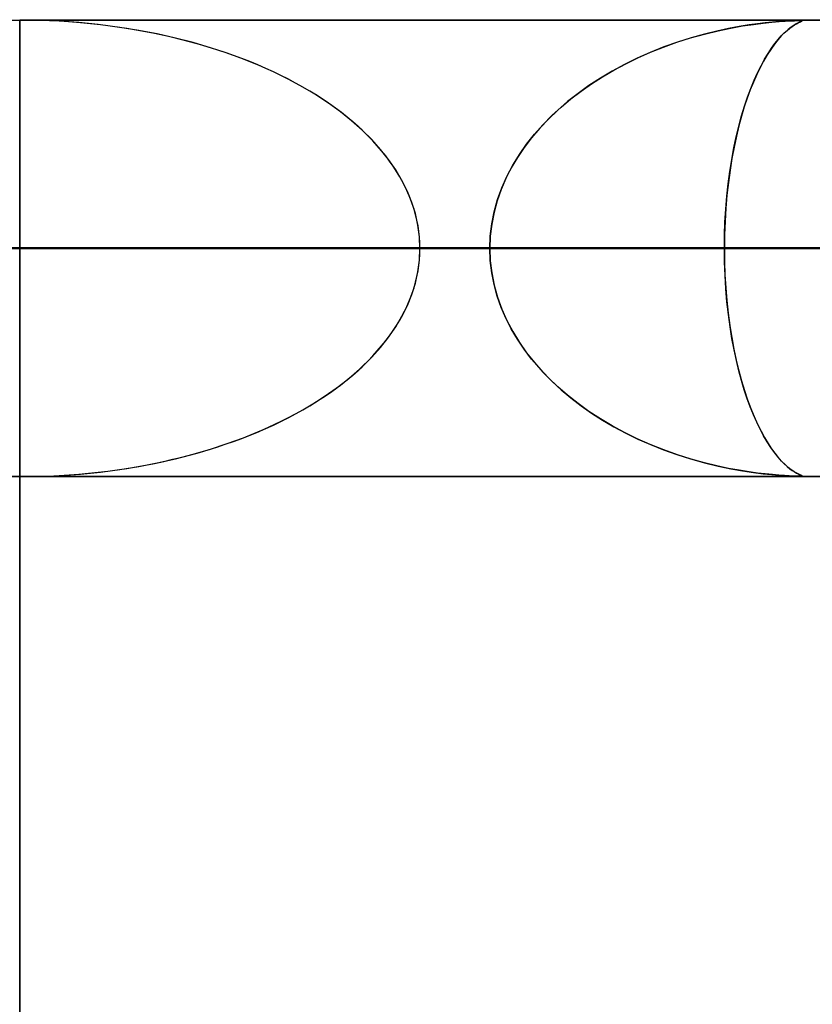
# Model space of a CAD drawing. Header units: millimetres. Extents: x -790 to 790, y -924 to 924.
# Tile 25 of 48: x 0 to 17, y 902 to 924. Entities that reach past the tile are written whole.
import ezdxf

# ---------------------------------------------------------------- set-up
doc = ezdxf.new("R2010")
doc.units = ezdxf.units.MM
doc.layers.add('HIDDEN', color=7, linetype='Continuous')
doc.layers.add('THICK', color=7, linetype='Continuous')

msp = doc.modelspace()

# ---------------------------------------------------------------- linework, layer by layer
at = {"layer": 'HIDDEN'}
for p, q in [((0, 923.98), (-329.536, 923.98)), ((0, 39), (0, 924)), ((344.621, 923.99), (0, 923.99)), ((677, 923.99), (0, 923.99)), ((344.621, 923.99), (0, 923.99)), ((0, 923.98), (0, 918.99)), ((0, 923.98), (0, 918.99)), ((0, 923.98), (0, 918.99)), ((0, 923.98), (0, 918.99)), ((0, 923.98), (0, 918.99)), ((0, 923.98), (0, 918.99)), ((0, 923.98), (0, 918.99)), ((0, 923.98), (0, 918.99)), ((0, 923.98), (0, 918.99)), ((0, 923.98), (0, 918.99)), ((0, 923.98), (0, 918.99)), ((0, 923.98), (0, 918.99)), ((0, 923.98), (0, 918.99)), ((0, 923.98), (0, 918.99)), ((0, 923.98), (0, 918.99)), ((0, 923.98), (0, 918.99)), ((0, 923.98), (0, 918.99)), ((0, 923.98), (0, 918.99)), ((0, 923.98), (0, 918.99)), ((329.536, 923.98), (0, 923.98)), ((16.159, 923.91), (15.971, 923.884)), ((16.069, 923.898), (16.283, 923.925)), ((16.327, 923.93), (16.159, 923.91)), ((16.283, 923.925), (16.472, 923.944)), ((16.482, 923.945), (16.327, 923.93)), ((16.472, 923.944), (16.631, 923.958)), ((16.622, 923.957), (16.482, 923.945)), ((16.746, 923.966), (16.622, 923.957)), ((16.631, 923.958), (16.765, 923.967)), ((16.851, 923.972), (16.746, 923.966)), ((16.765, 923.967), (16.877, 923.973)), ((16.934, 923.976), (16.851, 923.972)), ((16.877, 923.973), (16.968, 923.977)), ((16.998, 923.978), (16.934, 923.976)), ((17.001, 923.906), (16.951, 923.875)), ((16.967, 923.885), (17.01, 923.91)), ((16.968, 923.977), (17.037, 923.979)), ((17.048, 923.98), (16.998, 923.978)), ((17.044, 923.928), (17.001, 923.906)), ((17.01, 923.91), (17.048, 923.93)), ((17.037, 923.979), (17.086, 923.98)), ((17.079, 923.945), (17.044, 923.928)), ((17.086, 923.98), (17.048, 923.98)), ((17.048, 923.93), (17.081, 923.946)), ((17.107, 923.957), (17.079, 923.945)), ((17.081, 923.946), (17.108, 923.958)), ((17.086, 923.98), (17.117, 923.979)), ((17.112, 923.98), (17.086, 923.98)), ((17.127, 923.967), (17.107, 923.957)), ((17.108, 923.958), (17.127, 923.967)), ((17.129, 923.978), (17.112, 923.98)), ((17.117, 923.979), (17.134, 923.977)), ((17.137, 923.973), (17.127, 923.967)), ((17.127, 923.967), (17.136, 923.972)), ((17.137, 923.976), (17.129, 923.978)), ((17.134, 923.977), (17.137, 923.973)), ((17.136, 923.972), (17.137, 923.976)), ((14.693, 923.601), (14.998, 923.686)), ((14.997, 923.686), (14.707, 923.605)), ((15.269, 923.752), (14.997, 923.686)), ((14.998, 923.686), (15.292, 923.757)), ((15.524, 923.807), (15.269, 923.752)), ((15.292, 923.757), (15.571, 923.815)), ((15.759, 923.85), (15.524, 923.807)), ((15.571, 923.815), (15.83, 923.862)), ((15.971, 923.884), (15.759, 923.85)), ((15.83, 923.862), (16.069, 923.898)), ((16.678, 923.643), (16.744, 923.71)), ((16.76, 923.726), (16.686, 923.653)), ((16.744, 923.71), (16.806, 923.766)), ((16.83, 923.787), (16.76, 923.726)), ((16.806, 923.766), (16.864, 923.814)), ((16.893, 923.836), (16.83, 923.787)), ((16.864, 923.814), (16.918, 923.853)), ((16.951, 923.875), (16.893, 923.836)), ((16.918, 923.853), (16.967, 923.885)), ((14.1, 923.401), (14.393, 923.506)), ((14.405, 923.51), (14.103, 923.402)), ((14.393, 923.506), (14.693, 923.601)), ((14.707, 923.605), (14.405, 923.51)), ((16.464, 923.376), (16.537, 923.477)), ((16.607, 923.565), (16.526, 923.463)), ((16.537, 923.477), (16.609, 923.566)), ((16.686, 923.653), (16.607, 923.565)), ((16.609, 923.566), (16.678, 923.643)), ((13.809, 923.285), (13.523, 923.158)), ((13.539, 923.166), (13.816, 923.288)), ((14.103, 923.402), (13.809, 923.285)), ((13.816, 923.288), (14.1, 923.401)), ((16.311, 923.134), (16.388, 923.262)), ((16.446, 923.35), (16.366, 923.227)), ((16.388, 923.262), (16.464, 923.376)), ((16.526, 923.463), (16.446, 923.35)), ((13.523, 923.158), (13.245, 923.022)), ((13.271, 923.035), (13.539, 923.166)), ((16.289, 923.094), (16.213, 922.951)), ((16.234, 922.992), (16.311, 923.134)), ((16.366, 923.227), (16.289, 923.094)), ((12.976, 922.876), (12.716, 922.722)), ((12.763, 922.751), (13.012, 922.897)), ((13.245, 923.022), (12.976, 922.876)), ((13.012, 922.897), (13.271, 923.035)), ((16.083, 922.672), (16.158, 922.838)), ((16.213, 922.951), (16.139, 922.798)), ((16.158, 922.838), (16.234, 922.992)), ((12.716, 922.722), (12.466, 922.559)), ((12.523, 922.597), (12.763, 922.751)), ((16.068, 922.635), (15.998, 922.463)), ((16.011, 922.495), (16.083, 922.672)), ((16.139, 922.798), (16.068, 922.635)), ((12.071, 922.266), (12.293, 922.436)), ((12.466, 922.559), (12.227, 922.387)), ((12.293, 922.436), (12.523, 922.597)), ((15.998, 922.463), (15.932, 922.281)), ((15.941, 922.306), (16.011, 922.495)), ((11.998, 922.207), (11.782, 922.019)), ((11.857, 922.087), (12.071, 922.266)), ((12.227, 922.387), (11.998, 922.207)), ((15.932, 922.281), (15.868, 922.089)), ((15.874, 922.105), (15.941, 922.306)), ((11.782, 922.019), (11.578, 921.824)), ((11.652, 921.898), (11.857, 922.087)), ((15.868, 922.089), (15.807, 921.886)), ((15.81, 921.893), (15.874, 922.105)), ((11.578, 921.824), (11.387, 921.623)), ((11.457, 921.699), (11.652, 921.898)), ((15.749, 921.67), (15.81, 921.893)), ((15.807, 921.886), (15.749, 921.672)), ((11.387, 921.623), (11.21, 921.415)), ((11.273, 921.491), (11.457, 921.699)), ((15.693, 921.436), (15.749, 921.67)), ((15.749, 921.672), (15.695, 921.446)), ((11.21, 921.415), (11.047, 921.2)), ((11.1, 921.274), (11.273, 921.491)), ((15.641, 921.193), (15.693, 921.436)), ((15.695, 921.446), (15.644, 921.21)), ((11.047, 921.2), (10.898, 920.98)), ((10.942, 921.047), (11.1, 921.274)), ((15.594, 920.94), (15.641, 921.193)), ((15.644, 921.21), (15.598, 920.963)), ((10.898, 920.98), (10.764, 920.753)), ((10.797, 920.812), (10.942, 921.047)), ((15.552, 920.678), (15.594, 920.94)), ((15.598, 920.963), (15.556, 920.705)), ((10.764, 920.753), (10.646, 920.521)), ((10.669, 920.569), (10.797, 920.812)), ((15.516, 920.408), (15.552, 920.678)), ((15.556, 920.705), (15.519, 920.437)), ((10.646, 920.521), (10.543, 920.282)), ((10.557, 920.318), (10.669, 920.569)), ((10.543, 920.282), (10.456, 920.035)), ((10.464, 920.06), (10.557, 920.318)), ((15.486, 920.131), (15.516, 920.408)), ((15.519, 920.437), (15.488, 920.16)), ((10.456, 920.035), (10.387, 919.782)), ((10.39, 919.795), (10.464, 920.06)), ((15.462, 919.85), (15.486, 920.131)), ((15.488, 920.16), (15.464, 919.874)), ((15.445, 919.566), (15.462, 919.85)), ((15.464, 919.874), (15.446, 919.582)), ((10.387, 919.782), (10.336, 919.523)), ((10.337, 919.528), (10.39, 919.795)), ((10.305, 919.259), (10.337, 919.528)), ((10.336, 919.523), (10.305, 919.257)), ((15.446, 919.582), (15.435, 919.287)), ((15.435, 919.279), (15.445, 919.566)), ((10.294, 918.99), (10.305, 919.259)), ((10.305, 919.257), (10.294, 918.99)), ((15.435, 919.287), (15.431, 918.99)), ((15.431, 918.99), (15.435, 919.279)), ((0, 918.99), (-328.035, 918.99)), ((-322.954, 918.99), (0, 918.99)), ((0, 918.99), (-322.954, 918.99)), ((0, 918.99), (-310.676, 918.99)), ((-305.595, 918.99), (0, 918.99)), ((0, 918.99), (-305.595, 918.99)), ((0, 918.99), (-293.317, 918.99)), ((-288.236, 918.99), (0, 918.99)), ((0, 918.99), (-288.236, 918.99)), ((0, 918.99), (-275.958, 918.99)), ((-270.877, 918.99), (0, 918.99)), ((0, 918.99), (-270.877, 918.99)), ((0, 918.99), (-258.599, 918.99)), ((-253.518, 918.99), (0, 918.99)), ((0, 918.99), (-253.518, 918.99)), ((0, 918.99), (-241.24, 918.99)), ((-236.159, 918.99), (0, 918.99)), ((0, 918.99), (-236.159, 918.99)), ((0, 918.99), (-223.88, 918.99)), ((-218.8, 918.99), (0, 918.99)), ((0, 918.99), (-218.8, 918.99)), ((0, 918.99), (-206.521, 918.99)), ((-201.44, 918.99), (0, 918.99)), ((0, 918.99), (-201.44, 918.99)), ((0, 918.99), (-189.161, 918.99)), ((-184.08, 918.99), (0, 918.99)), ((0, 918.99), (-184.08, 918.99)), ((0, 918.99), (-171.801, 918.99)), ((-166.72, 918.99), (0, 918.99)), ((0, 918.99), (-166.72, 918.99)), ((0, 918.99), (-154.441, 918.99)), ((-149.36, 918.99), (0, 918.99)), ((0, 918.99), (-149.36, 918.99)), ((0, 918.99), (-137.08, 918.99)), ((-131.999, 918.99), (0, 918.99)), ((0, 918.99), (-131.999, 918.99)), ((0, 918.99), (-119.718, 918.99)), ((-114.637, 918.99), (0, 918.99)), ((0, 918.99), (-114.637, 918.99)), ((0, 918.99), (-102.356, 918.99)), ((-97.274, 918.99), (0, 918.99)), ((0, 918.99), (-97.274, 918.99)), ((0, 918.99), (-84.992, 918.99)), ((-79.909, 918.99), (0, 918.99)), ((0, 918.99), (-79.909, 918.99)), ((0, 918.99), (-67.625, 918.99)), ((-62.541, 918.99), (0, 918.99)), ((0, 918.99), (-62.541, 918.99)), ((0, 918.99), (-50.252, 918.99)), ((-45.166, 918.99), (0, 918.99)), ((0, 918.99), (-45.166, 918.99)), ((0, 918.99), (-32.866, 918.99)), ((-27.772, 918.99), (0, 918.99)), ((0, 918.99), (-27.772, 918.99)), ((0, 918.99), (-15.431, 918.99)), ((-10.294, 918.99), (0, 918.99)), ((0, 918.99), (-10.294, 918.99)), ((0, 918.99), (0, 914)), ((32.866, 918.99), (0, 918.99)), ((0, 918.99), (27.772, 918.99)), ((0, 918.99), (32.866, 918.99)), ((27.772, 918.99), (0, 918.99)), ((0, 918.99), (0, 914)), ((50.252, 918.99), (0, 918.99)), ((0, 918.99), (45.166, 918.99)), ((0, 918.99), (50.252, 918.99)), ((45.166, 918.99), (0, 918.99)), ((0, 918.99), (0, 914)), ((67.625, 918.99), (0, 918.99)), ((0, 918.99), (62.541, 918.99)), ((0, 918.99), (67.625, 918.99)), ((62.541, 918.99), (0, 918.99)), ((0, 918.99), (0, 914)), ((84.992, 918.99), (0, 918.99)), ((0, 918.99), (79.909, 918.99)), ((0, 918.99), (84.992, 918.99)), ((79.909, 918.99), (0, 918.99)), ((0, 918.99), (0, 914)), ((102.356, 918.99), (0, 918.99)), ((0, 918.99), (97.274, 918.99)), ((0, 918.99), (102.356, 918.99)), ((97.274, 918.99), (0, 918.99)), ((0, 918.99), (0, 914)), ((119.718, 918.99), (0, 918.99)), ((0, 918.99), (114.637, 918.99)), ((0, 918.99), (119.718, 918.99)), ((114.637, 918.99), (0, 918.99)), ((0, 918.99), (0, 914)), ((137.08, 918.99), (0, 918.99)), ((0, 918.99), (131.999, 918.99)), ((0, 918.99), (137.08, 918.99)), ((131.999, 918.99), (0, 918.99)), ((0, 918.99), (0, 914)), ((154.441, 918.99), (0, 918.99)), ((0, 918.99), (149.36, 918.99)), ((0, 918.99), (154.441, 918.99)), ((149.36, 918.99), (0, 918.99)), ((0, 918.99), (0, 914)), ((171.801, 918.99), (0, 918.99)), ((0, 918.99), (166.72, 918.99)), ((0, 918.99), (171.801, 918.99)), ((166.72, 918.99), (0, 918.99)), ((0, 918.99), (0, 914)), ((189.161, 918.99), (0, 918.99)), ((0, 918.99), (184.08, 918.99)), ((0, 918.99), (189.161, 918.99)), ((184.08, 918.99), (0, 918.99)), ((0, 918.99), (0, 914)), ((206.521, 918.99), (0, 918.99)), ((0, 918.99), (201.44, 918.99)), ((0, 918.99), (206.521, 918.99)), ((201.44, 918.99), (0, 918.99)), ((0, 918.99), (0, 914)), ((223.88, 918.99), (0, 918.99)), ((0, 918.99), (218.8, 918.99)), ((0, 918.99), (223.88, 918.99)), ((218.8, 918.99), (0, 918.99)), ((0, 918.99), (0, 914)), ((241.24, 918.99), (0, 918.99)), ((0, 918.99), (236.159, 918.99)), ((0, 918.99), (241.24, 918.99)), ((236.159, 918.99), (0, 918.99)), ((0, 918.99), (0, 914)), ((258.599, 918.99), (0, 918.99)), ((0, 918.99), (253.518, 918.99)), ((0, 918.99), (258.599, 918.99)), ((253.518, 918.99), (0, 918.99)), ((0, 918.99), (0, 914)), ((275.958, 918.99), (0, 918.99)), ((0, 918.99), (270.877, 918.99)), ((0, 918.99), (275.958, 918.99)), ((270.877, 918.99), (0, 918.99)), ((0, 918.99), (0, 914)), ((293.317, 918.99), (0, 918.99)), ((0, 918.99), (288.236, 918.99)), ((0, 918.99), (293.317, 918.99)), ((288.236, 918.99), (0, 918.99)), ((0, 918.99), (0, 914)), ((310.676, 918.99), (0, 918.99)), ((0, 918.99), (305.595, 918.99)), ((0, 918.99), (310.676, 918.99)), ((305.595, 918.99), (0, 918.99)), ((0, 918.99), (0, 914)), ((328.035, 918.99), (0, 918.99)), ((0, 918.99), (322.954, 918.99)), ((0, 918.99), (328.035, 918.99)), ((322.954, 918.99), (0, 918.99)), ((0, 918.99), (0, 914)), ((15.431, 918.99), (0, 918.99)), ((0, 918.99), (10.294, 918.99)), ((0, 918.99), (15.431, 918.99)), ((10.294, 918.99), (0, 918.99)), ((10.294, 918.99), (0, 918.99)), ((0, 918.99), (10.294, 918.99)), ((8.766, 918.99), (18.902, 918.99)), ((8.766, 918.99), (28.677, 918.99)), ((28.677, 918.99), (8.766, 918.99)), ((18.902, 918.99), (8.766, 918.99)), ((10.294, 918.99), (10.305, 918.721)), ((10.305, 918.723), (10.294, 918.99)), ((15.435, 918.693), (15.431, 918.99)), ((15.431, 918.99), (15.435, 918.701)), ((27.772, 918.99), (15.431, 918.99)), ((15.431, 918.99), (27.772, 918.99)), ((10.336, 918.457), (10.305, 918.723)), ((10.305, 918.721), (10.337, 918.452)), ((15.435, 918.701), (15.445, 918.414)), ((15.446, 918.398), (15.435, 918.693)), ((10.387, 918.198), (10.336, 918.457)), ((10.337, 918.452), (10.39, 918.185)), ((15.445, 918.414), (15.462, 918.13)), ((15.464, 918.106), (15.446, 918.398)), ((10.456, 917.945), (10.387, 918.198)), ((10.39, 918.185), (10.464, 917.92)), ((15.462, 918.13), (15.486, 917.849)), ((15.488, 917.82), (15.464, 918.106)), ((10.543, 917.698), (10.456, 917.945)), ((10.464, 917.92), (10.557, 917.662)), ((10.646, 917.459), (10.543, 917.698)), ((10.557, 917.662), (10.669, 917.411)), ((15.486, 917.849), (15.516, 917.572)), ((15.519, 917.543), (15.488, 917.82)), ((10.764, 917.227), (10.646, 917.459)), ((15.516, 917.572), (15.552, 917.302)), ((15.556, 917.275), (15.519, 917.543)), ((10.669, 917.411), (10.797, 917.168)), ((10.898, 917), (10.764, 917.227)), ((15.552, 917.302), (15.594, 917.04)), ((15.598, 917.017), (15.556, 917.275)), ((10.797, 917.168), (10.942, 916.933)), ((11.047, 916.78), (10.898, 917)), ((15.594, 917.04), (15.641, 916.787)), ((15.644, 916.77), (15.598, 917.017)), ((10.942, 916.933), (11.1, 916.706)), ((15.641, 916.787), (15.693, 916.544)), ((11.21, 916.565), (11.047, 916.78)), ((11.1, 916.706), (11.273, 916.489)), ((15.695, 916.534), (15.644, 916.77)), ((11.387, 916.357), (11.21, 916.565)), ((11.273, 916.489), (11.457, 916.281)), ((11.578, 916.156), (11.387, 916.357)), ((15.693, 916.544), (15.749, 916.31)), ((15.749, 916.308), (15.695, 916.534)), ((11.457, 916.281), (11.652, 916.082)), ((11.782, 915.961), (11.578, 916.156)), ((15.749, 916.31), (15.81, 916.087)), ((15.807, 916.094), (15.749, 916.308)), ((11.652, 916.082), (11.857, 915.893)), ((11.998, 915.773), (11.782, 915.961)), ((15.868, 915.891), (15.807, 916.094)), ((15.81, 916.087), (15.874, 915.875)), ((11.857, 915.893), (12.071, 915.714)), ((12.227, 915.593), (11.998, 915.773)), ((12.071, 915.714), (12.293, 915.544)), ((15.932, 915.699), (15.868, 915.891)), ((15.874, 915.875), (15.941, 915.674)), ((12.466, 915.421), (12.227, 915.593)), ((12.293, 915.544), (12.523, 915.383)), ((15.998, 915.517), (15.932, 915.699)), ((15.941, 915.674), (16.011, 915.485)), ((16.068, 915.345), (15.998, 915.517)), ((12.716, 915.258), (12.466, 915.421)), ((12.523, 915.383), (12.763, 915.229)), ((16.011, 915.485), (16.083, 915.308)), ((16.139, 915.182), (16.068, 915.345)), ((16.083, 915.308), (16.158, 915.142)), ((12.976, 915.104), (12.716, 915.258)), ((12.763, 915.229), (13.012, 915.083)), ((13.245, 914.958), (12.976, 915.104)), ((13.012, 915.083), (13.271, 914.945)), ((16.213, 915.029), (16.139, 915.182)), ((16.158, 915.142), (16.234, 914.988)), ((13.523, 914.822), (13.245, 914.958)), ((13.271, 914.945), (13.539, 914.814)), ((16.289, 914.886), (16.213, 915.029)), ((16.234, 914.988), (16.311, 914.846)), ((16.366, 914.753), (16.289, 914.886)), ((16.311, 914.846), (16.388, 914.718)), ((13.809, 914.695), (13.523, 914.822)), ((13.539, 914.814), (13.816, 914.692)), ((14.103, 914.578), (13.809, 914.695)), ((13.816, 914.692), (14.1, 914.579)), ((16.446, 914.63), (16.366, 914.753)), ((16.388, 914.718), (16.464, 914.604)), ((16.526, 914.517), (16.446, 914.63)), ((14.1, 914.579), (14.393, 914.474)), ((14.405, 914.47), (14.103, 914.578)), ((14.393, 914.474), (14.693, 914.379)), ((14.707, 914.375), (14.405, 914.47)), ((16.464, 914.604), (16.537, 914.503)), ((16.607, 914.415), (16.526, 914.517)), ((16.537, 914.503), (16.609, 914.414)), ((16.686, 914.327), (16.607, 914.415)), ((16.609, 914.414), (16.678, 914.337)), ((14.693, 914.379), (14.998, 914.294)), ((14.997, 914.294), (14.707, 914.375)), ((15.269, 914.228), (14.997, 914.294)), ((14.998, 914.294), (15.292, 914.223)), ((15.524, 914.173), (15.269, 914.228)), ((15.292, 914.223), (15.571, 914.165)), ((16.678, 914.337), (16.744, 914.27)), ((16.76, 914.254), (16.686, 914.327)), ((16.744, 914.27), (16.806, 914.214)), ((16.83, 914.193), (16.76, 914.254)), ((16.806, 914.214), (16.864, 914.166)), ((-329.536, 914), (0, 914)), ((0, 914), (329.536, 914)), ((344.621, 913.99), (0, 913.99)), ((677, 913.99), (0, 913.99)), ((344.621, 913.99), (0, 913.99)), ((15.759, 914.13), (15.524, 914.173)), ((15.571, 914.165), (15.83, 914.118)), ((15.971, 914.096), (15.759, 914.13)), ((15.83, 914.118), (16.069, 914.082)), ((16.159, 914.07), (15.971, 914.096)), ((16.069, 914.082), (16.283, 914.055)), ((16.327, 914.05), (16.159, 914.07)), ((16.283, 914.055), (16.472, 914.036)), ((16.482, 914.035), (16.327, 914.05)), ((16.472, 914.036), (16.631, 914.022)), ((16.622, 914.023), (16.482, 914.035)), ((16.746, 914.014), (16.622, 914.023)), ((16.631, 914.022), (16.765, 914.013)), ((16.851, 914.008), (16.746, 914.014)), ((16.765, 914.013), (16.877, 914.007)), ((16.893, 914.144), (16.83, 914.193)), ((16.934, 914.004), (16.851, 914.008)), ((16.864, 914.166), (16.918, 914.127)), ((16.877, 914.007), (16.968, 914.003)), ((16.951, 914.105), (16.893, 914.144)), ((16.918, 914.127), (16.967, 914.095)), ((16.998, 914.002), (16.934, 914.004)), ((17.001, 914.074), (16.951, 914.105)), ((16.967, 914.095), (17.01, 914.07)), ((16.968, 914.003), (17.037, 914.001)), ((17.048, 914), (16.998, 914.002)), ((17.044, 914.052), (17.001, 914.074)), ((17.01, 914.07), (17.048, 914.05)), ((17.037, 914.001), (17.086, 914)), ((17.079, 914.035), (17.044, 914.052)), ((17.048, 914.05), (17.081, 914.034)), ((17.086, 914), (17.048, 914)), ((17.107, 914.023), (17.079, 914.035)), ((17.081, 914.034), (17.108, 914.022)), ((17.086, 914), (17.117, 914.001)), ((17.112, 914), (17.086, 914)), ((17.127, 914.013), (17.107, 914.023)), ((17.108, 914.022), (17.127, 914.013)), ((17.129, 914.002), (17.112, 914)), ((17.117, 914.001), (17.134, 914.003)), ((17.137, 914.007), (17.127, 914.013)), ((17.127, 914.013), (17.136, 914.008)), ((17.137, 914.004), (17.129, 914.002)), ((17.134, 914.003), (17.137, 914.007)), ((17.136, 914.008), (17.137, 914.004))]:
    msp.add_line(p, q, dxfattribs=at)
for major_axis, start_param, end_param in [((-8.766, 0), -1.570796, 0), ((-8.766, 0), -3.141593, -1.570796), ((8.766, 0), 0, 1.570796), ((-8.766, 0), 0, 1.570796), ((8.766, 0), -1.570796, 0), ((-8.766, 0), 1.570796, 3.141593)]:
    msp.add_ellipse((0, 918.99), major_axis=major_axis, ratio=0.57039, start_param=start_param, end_param=end_param, dxfattribs=at)
at = {"layer": 'THICK'}
for p, q in [((0, 924), (0, 919)), ((0, 924), (732, 924)), ((0, 919), (-732, 919)), ((0, 919), (0, 34)), ((732, 919), (0, 919))]:
    msp.add_line(p, q, dxfattribs=at)

doc.saveas('drawing.dxf')
